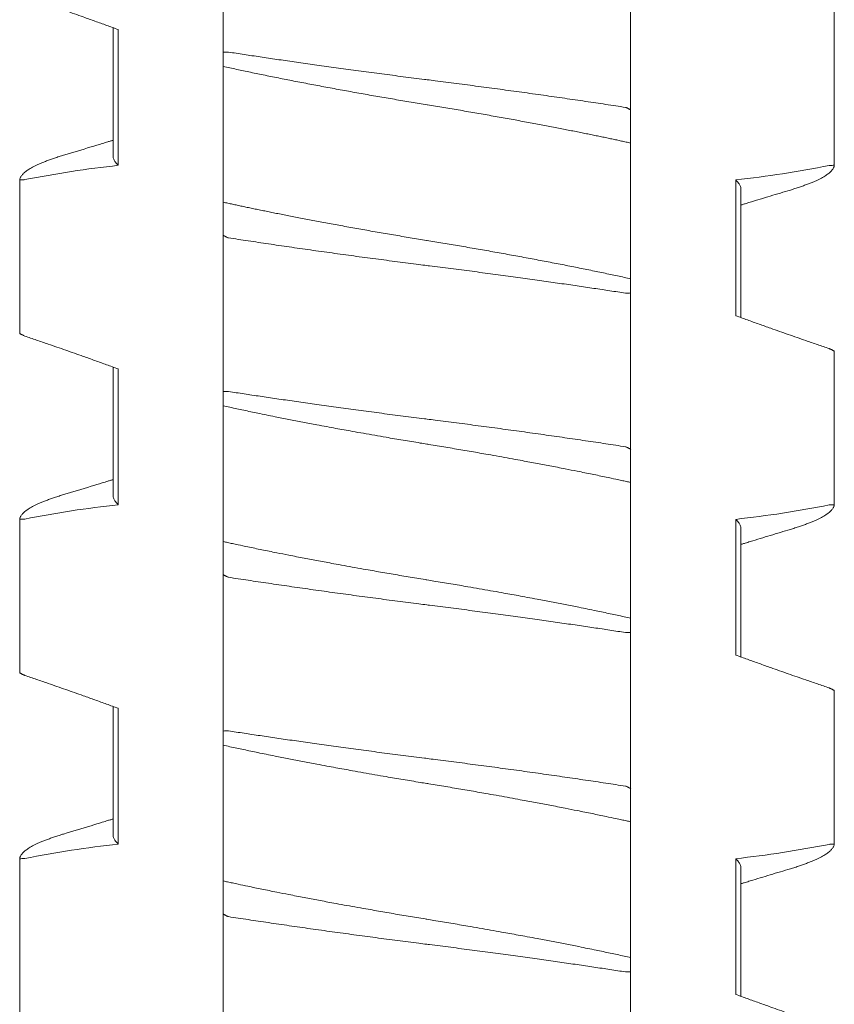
# Model space of a CAD drawing. Header units: millimetres. Extents: x 0 to 594, y 0 to 420.
# Tile 13 of 83: x 116.27 to 121.07, y 149.18 to 154.99. Entities that reach past the tile are written whole.
import ezdxf

# ---------------------------------------------------------------- set-up
doc = ezdxf.new("R2010")
doc.units = ezdxf.units.MM
doc.linetypes.add('K5LT_THIN', pattern=[0])
doc.layers.add('Системный слой', color=7, linetype='Continuous')

# ---------------------------------------------------------------- blocks, each defined once
blk = doc.blocks.new('U1')
at = {"layer": 'Системный слой', "color": 7, "linetype": 'K5LT_THIN', "lineweight": 18}
for p, q in [((117.468, 154.7936), (117.468, 155.715)), ((117.468, 155.715), (117.468, 154.7936)), ((119.868, 154.4535), (119.868, 155.375)), ((121.0678, 154.1272), (121.0678, 155.0326)), ((116.8184, 154.9386), (116.818, 154.1842)), ((116.8487, 154.1275), (116.8487, 154.9275)), ((117.468, 154.7936), (117.468, 154.7099)), ((117.468, 154.7099), (117.468, 153.9099)), ((119.868, 154.2587), (119.868, 154.4535)), ((119.868, 153.4587), (119.868, 154.2587)), ((116.2683, 153.136), (116.2683, 154.0414)), ((120.4874, 154.041), (120.4874, 153.241)), ((120.518, 153.9843), (120.5177, 153.23)), ((117.468, 153.9099), (117.468, 153.715)), ((117.468, 152.7936), (117.468, 153.715)), ((117.468, 153.715), (117.468, 152.7936)), ((119.868, 153.375), (119.868, 153.4587)), ((119.868, 152.4535), (119.868, 153.375)), ((119.868, 152.4535), (119.868, 153.375)), ((121.0678, 152.1272), (121.0678, 153.0326)), ((116.8184, 152.9386), (116.818, 152.1842)), ((116.8487, 152.1275), (116.8487, 152.9275)), ((117.468, 152.7936), (117.468, 152.7099)), ((117.468, 152.7099), (117.468, 151.9099)), ((119.868, 152.2587), (119.868, 152.4535)), ((119.868, 151.4587), (119.868, 152.2587)), ((116.2683, 151.136), (116.2683, 152.0414)), ((120.4874, 152.041), (120.4874, 151.241)), ((120.518, 151.9843), (120.5177, 151.23)), ((117.468, 151.9099), (117.468, 151.715)), ((117.468, 150.7936), (117.468, 151.715)), ((117.468, 151.715), (117.468, 150.7936)), ((119.868, 151.375), (119.868, 151.4587)), ((119.868, 150.4535), (119.868, 151.375)), ((119.868, 150.4535), (119.868, 151.375)), ((121.0678, 150.1272), (121.0678, 151.0326)), ((116.8184, 150.9386), (116.818, 150.1842)), ((116.8487, 150.1275), (116.8487, 150.9275)), ((117.468, 150.7936), (117.468, 150.7099)), ((117.468, 150.7099), (117.468, 149.9099)), ((119.868, 150.2587), (119.868, 150.4535)), ((119.868, 149.4587), (119.868, 150.2587)), ((116.2683, 149.136), (116.2683, 150.0414)), ((120.4874, 150.041), (120.4874, 149.241)), ((120.518, 149.9843), (120.518, 149.23)), ((117.468, 149.9099), (117.468, 149.715)), ((117.468, 148.7936), (117.468, 149.715)), ((119.868, 149.375), (119.868, 149.4587)), ((119.868, 148.4535), (119.868, 149.375)), ((119.868, 148.4535), (119.868, 149.375))]:
    blk.add_line(p, q, dxfattribs=at)
for points, knots in [([(116.8487, 154.9275), (116.826, 154.9358), (116.7804, 154.9523), (116.7118, 154.977), (116.6315, 155.0056), (116.5396, 155.038), (116.4478, 155.07), (116.3674, 155.0977), (116.3213, 155.1135), (116.2983, 155.1213)], [0, 0, 0, 0, 0.124073, 0.24903, 0.374474, 0.562414, 0.749644, 0.874614, 1, 1, 1, 1]), ([(117.4988, 154.7945), (117.4956, 154.795), (117.4929, 154.7949), (117.4826, 154.7945), (117.4726, 154.7941), (117.468, 154.7936)], [0, 0, 0, 0, 0.3333333, 0.6666667, 0.9852484, 0.9852484, 0.9852484, 0.9852484]), ([(119.8373, 154.4688), (119.8183, 154.4717), (119.78, 154.4776), (119.7216, 154.4865), (119.6624, 154.4954), (119.6022, 154.5044), (119.5411, 154.5133), (119.4587, 154.5253), (119.3751, 154.5372), (119.2906, 154.5491), (119.2269, 154.558), (119.163, 154.5668), (119.0989, 154.5755), (119.0347, 154.5841), (118.9705, 154.5926), (118.9063, 154.6011), (118.8423, 154.6094), (118.7787, 154.6176), (118.7206, 154.625), (118.6786, 154.6303), (118.6368, 154.6356), (118.5897, 154.6416), (118.5269, 154.6496), (118.444, 154.6603), (118.3616, 154.6712), (118.28, 154.6821), (118.22, 154.6902), (118.1613, 154.6982), (118.1037, 154.7061), (118.0475, 154.7139), (117.9924, 154.7217), (117.9386, 154.7293), (117.8859, 154.7368), (117.8341, 154.7443), (117.7833, 154.7517), (117.7336, 154.759), (117.6848, 154.7662), (117.637, 154.7734), (117.5901, 154.7805), (117.544, 154.7875), (117.5138, 154.7922), (117.4988, 154.7945)], [0, 0, 0, 0, 0.02634, 0.052775, 0.079301, 0.105956, 0.132697, 0.159533, 0.213258, 0.240091, 0.266892, 0.293663, 0.320386, 0.347081, 0.373754, 0.400413, 0.427032, 0.453584, 0.479964, 0.499738, 0.506229, 0.532478, 0.558829, 0.585011, 0.636668, 0.662151, 0.687116, 0.711701, 0.735673, 0.75939, 0.782546, 0.805391, 0.827824, 0.850167, 0.872198, 0.894026, 0.915535, 0.936929, 0.958083, 0.979105, 1, 1, 1, 1]), ([(117.468, 154.7099), (117.4808, 154.7071), (117.5066, 154.7014), (117.5464, 154.6928), (117.5871, 154.6842), (117.6286, 154.6754), (117.6711, 154.6666), (117.7144, 154.6577), (117.7585, 154.6488), (117.8033, 154.6398), (117.8488, 154.6308), (117.8949, 154.6218), (117.9416, 154.6128), (117.9888, 154.6038), (118.0364, 154.5948), (118.0844, 154.5858), (118.1328, 154.5769), (118.1815, 154.568), (118.2305, 154.5592), (118.2796, 154.5504), (118.3289, 154.5417), (118.3781, 154.5331), (118.4273, 154.5246), (118.4763, 154.5162), (118.5252, 154.5079), (118.5738, 154.4998), (118.6214, 154.4919), (118.6536, 154.4866), (118.6857, 154.4814), (118.7186, 154.476), (118.767, 154.468), (118.8157, 154.4598), (118.8646, 154.4515), (118.9134, 154.4432), (118.9621, 154.4347), (119.0105, 154.4263), (119.0585, 154.4178), (119.1058, 154.4093), (119.1523, 154.4009), (119.198, 154.3926), (119.2429, 154.3843), (119.2867, 154.3762), (119.3297, 154.3681), (119.3716, 154.3601), (119.4126, 154.3523), (119.4522, 154.3446), (119.4907, 154.3371), (119.5278, 154.3297), (119.5638, 154.3226), (119.5984, 154.3156), (119.632, 154.3087), (119.6646, 154.302), (119.6963, 154.2955), (119.7269, 154.2891), (119.7567, 154.2828), (119.7856, 154.2766), (119.8138, 154.2705), (119.8412, 154.2646), (119.8592, 154.2606), (119.868, 154.2587)], [0, 0, 0, 0, 0.019523, 0.039003, 0.058455, 0.077893, 0.097344, 0.116789, 0.136218, 0.15561, 0.174983, 0.194331, 0.213659, 0.232954, 0.252243, 0.271527, 0.290806, 0.310075, 0.329351, 0.348615, 0.367854, 0.387025, 0.406147, 0.425188, 0.44418, 0.463093, 0.48194, 0.49977, 0.500697, 0.519472, 0.538386, 0.557445, 0.576579, 0.595704, 0.614745, 0.6337, 0.652425, 0.670972, 0.689214, 0.70731, 0.725068, 0.742625, 0.759889, 0.777064, 0.79388, 0.810435, 0.826538, 0.842454, 0.857903, 0.873075, 0.887885, 0.902604, 0.917045, 0.931295, 0.94526, 0.959129, 0.972826, 0.986447, 1, 1, 1, 1]), ([(119.868, 154.4535), (119.8688, 154.4539), (119.8676, 154.4545), (119.8656, 154.4555), (119.8631, 154.4568), (119.8604, 154.4582), (119.858, 154.4594), (119.8557, 154.4606), (119.8531, 154.4619), (119.8499, 154.4635), (119.8458, 154.4655), (119.8422, 154.4673), (119.8404, 154.4682), (119.8401, 154.4684), (119.8373, 154.4688)], [0.0207323, 0.0207323, 0.0207323, 0.0207323, 0.0428739, 0.0907082, 0.146734, 0.1992069, 0.2507105, 0.2970714, 0.3612261, 0.4410507, 0.5612891, 0.7459794, 0.9001501, 1, 1, 1, 1]), ([(116.818, 154.2753), (116.8163, 154.2747), (116.8146, 154.2742), (116.8101, 154.2728), (116.8073, 154.272), (116.799, 154.2694), (116.7934, 154.2677), (116.7768, 154.2626), (116.7658, 154.2592), (116.7328, 154.2491), (116.7109, 154.2424), (116.635, 154.2193), (116.5811, 154.203), (116.527, 154.1867)], [11.66837, 11.66837, 11.66837, 11.66837, 11.868438, 11.868438, 12.194178, 12.194178, 12.84566, 12.84566, 14.138116, 14.138116, 16.702013, 16.702013, 23, 23, 23, 23]), ([(116.527, 154.1867), (116.5227, 154.1855), (116.5089, 154.1813), (116.4865, 154.1742), (116.4608, 154.1655), (116.4369, 154.157), (116.4148, 154.1486), (116.3944, 154.1402), (116.376, 154.1321), (116.3592, 154.1242), (116.3442, 154.1164), (116.3307, 154.1088), (116.3188, 154.1014), (116.3083, 154.0942), (116.2992, 154.0871), (116.2913, 154.0802), (116.2846, 154.0734), (116.2792, 154.0668), (116.2748, 154.0602), (116.2716, 154.0538), (116.2693, 154.0476), (116.2685, 154.0434), (116.2683, 154.0414)], [0.55579, 0.55579, 0.55579, 0.55579, 0.5672669, 0.59318, 0.618826, 0.6440771, 0.6692085, 0.6938627, 0.7181537, 0.7418202, 0.7652277, 0.7880288, 0.8104721, 0.8324305, 0.8542614, 0.8757324, 0.8969768, 0.9178788, 0.9386677, 0.9592261, 0.9796666, 1, 1, 1, 1]), ([(116.8487, 154.1275), (116.8455, 154.1305), (116.8397, 154.1365), (116.8324, 154.1454), (116.8267, 154.1542), (116.8224, 154.1627), (116.8195, 154.1711), (116.8183, 154.1783), (116.818, 154.1826), (116.818, 154.1843)], [0, 0, 0, 0, 0.0203909, 0.0406136, 0.0606482, 0.0803478, 0.0997844, 0.1189127, 0.1306791, 0.1306791, 0.1306791, 0.1306791]), ([(120.8091, 153.9818), (120.8134, 153.9831), (120.8272, 153.9873), (120.8495, 153.9944), (120.8752, 154.003), (120.8992, 154.0116), (120.9213, 154.02), (120.9416, 154.0283), (120.9601, 154.0364), (120.9768, 154.0444), (120.9919, 154.0522), (121.0053, 154.0597), (121.0172, 154.0671), (121.0277, 154.0744), (121.0369, 154.0814), (121.0448, 154.0884), (121.0514, 154.0951), (121.0569, 154.1018), (121.0612, 154.1083), (121.0645, 154.1147), (121.0667, 154.121), (121.0675, 154.1251), (121.0678, 154.1272)], [0.5557903, 0.5557903, 0.5557903, 0.5557903, 0.5672667, 0.5931799, 0.6188258, 0.6440769, 0.6692084, 0.6938626, 0.7181535, 0.74182, 0.7652276, 0.7880287, 0.8104719, 0.8324304, 0.8542613, 0.8757323, 0.8969767, 0.9178787, 0.9386677, 0.9592261, 0.9796666, 1, 1, 1, 1]), ([(121.0678, 154.1272), (121.0673, 154.1276), (121.0652, 154.1275), (121.0568, 154.1271), (121.047, 154.1265), (121.0409, 154.1262), (121.0378, 154.1258)], [0.0264114, 0.0264114, 0.0264114, 0.0264114, 0.3180888, 0.6361776, 0.8583999, 0.9852368, 0.9852368, 0.9852368, 0.9852368]), ([(116.2683, 154.0414), (116.2683, 154.0409), (116.2685, 154.0409), (116.2694, 154.041), (116.2708, 154.0411), (116.273, 154.0412), (116.2761, 154.0413), (116.2805, 154.0416), (116.2859, 154.0419), (116.2917, 154.0422), (116.2956, 154.0424), (116.2983, 154.0428)], [0.0094212, 0.0094212, 0.0094212, 0.0094212, 0.1025414, 0.1939058, 0.2801737, 0.3781021, 0.5005731, 0.6218702, 0.7624244, 0.8819224, 0.9827011, 0.9827011, 0.9827011, 0.9827011]), ([(120.4874, 154.041), (120.4906, 154.038), (120.4964, 154.032), (120.5037, 154.0231), (120.5094, 154.0144), (120.5137, 154.0058), (120.5165, 153.9975), (120.5178, 153.9903), (120.518, 153.9859), (120.518, 153.9843)], [0, 0, 0, 0, 0.0203909, 0.0406136, 0.0606482, 0.0803478, 0.0997844, 0.1189127, 0.1306791, 0.1306791, 0.1306791, 0.1306791]), ([(120.8091, 153.9818), (120.7696, 153.9699), (120.7302, 153.9581), (120.6513, 153.9342), (120.612, 153.9222), (120.5626, 153.907), (120.5525, 153.9039), (120.5364, 153.899), (120.5303, 153.8971), (120.5222, 153.8946), (120.5201, 153.8939), (120.518, 153.8933)], [0, 0, 0, 0, 4.6, 4.6, 9.2, 9.2, 10.376388, 10.376388, 11.089574, 11.089574, 11.33163, 11.33163, 11.33163, 11.33163]), ([(119.868, 153.4587), (119.8553, 153.4615), (119.8294, 153.4672), (119.7897, 153.4757), (119.749, 153.4844), (119.7074, 153.4932), (119.665, 153.502), (119.6216, 153.5109), (119.5775, 153.5198), (119.5327, 153.5288), (119.4872, 153.5377), (119.4411, 153.5468), (119.3945, 153.5558), (119.3473, 153.5648), (119.2997, 153.5738), (119.2516, 153.5827), (119.2032, 153.5917), (119.1545, 153.6005), (119.1056, 153.6094), (119.0564, 153.6182), (119.0072, 153.6269), (118.958, 153.6355), (118.9088, 153.644), (118.8598, 153.6523), (118.8109, 153.6606), (118.7622, 153.6688), (118.7146, 153.6767), (118.6825, 153.6819), (118.6504, 153.6872), (118.6174, 153.6926), (118.569, 153.7006), (118.5204, 153.7088), (118.4715, 153.717), (118.4227, 153.7254), (118.374, 153.7338), (118.3255, 153.7423), (118.2776, 153.7508), (118.2303, 153.7592), (118.1837, 153.7676), (118.138, 153.776), (118.0932, 153.7842), (118.0494, 153.7924), (118.0064, 153.8005), (117.9645, 153.8084), (117.9235, 153.8163), (117.8839, 153.824), (117.8454, 153.8315), (117.8083, 153.8388), (117.7723, 153.846), (117.7377, 153.853), (117.7041, 153.8598), (117.6715, 153.8665), (117.6398, 153.8731), (117.6091, 153.8795), (117.5794, 153.8858), (117.5505, 153.892), (117.5223, 153.898), (117.4948, 153.904), (117.4769, 153.9079), (117.468, 153.9099)], [0, 0, 0, 0, 0.019523, 0.039003, 0.058455, 0.077893, 0.097344, 0.116789, 0.136218, 0.15561, 0.174983, 0.194331, 0.213659, 0.232954, 0.252243, 0.271527, 0.290806, 0.310075, 0.329351, 0.348615, 0.367854, 0.387025, 0.406147, 0.425188, 0.44418, 0.463093, 0.48194, 0.49977, 0.500697, 0.519472, 0.538386, 0.557445, 0.576579, 0.595704, 0.614745, 0.6337, 0.652425, 0.670972, 0.689214, 0.70731, 0.725068, 0.742625, 0.759889, 0.777064, 0.79388, 0.810435, 0.826538, 0.842454, 0.857903, 0.873075, 0.887885, 0.902604, 0.917045, 0.931295, 0.94526, 0.959129, 0.972826, 0.986447, 1, 1, 1, 1]), ([(117.468, 153.715), (117.4673, 153.7146), (117.4684, 153.7141), (117.4705, 153.713), (117.473, 153.7117), (117.4757, 153.7103), (117.4781, 153.7091), (117.4804, 153.708), (117.4829, 153.7067), (117.4862, 153.7051), (117.4903, 153.703), (117.4939, 153.7013), (117.4957, 153.7004), (117.496, 153.7002), (117.4988, 153.6998)], [0.0207324, 0.0207324, 0.0207324, 0.0207324, 0.0428739, 0.0907083, 0.1467342, 0.1992071, 0.2507108, 0.2970717, 0.3612263, 0.4410509, 0.5612894, 0.7459796, 0.9001503, 1, 1, 1, 1]), ([(117.4988, 153.6998), (117.5178, 153.6968), (117.5561, 153.6909), (117.6144, 153.6821), (117.6737, 153.6732), (117.7339, 153.6642), (117.7949, 153.6552), (117.8773, 153.6433), (117.961, 153.6313), (118.0455, 153.6195), (118.1092, 153.6106), (118.1731, 153.6018), (118.2372, 153.5931), (118.3014, 153.5845), (118.3656, 153.5759), (118.4298, 153.5675), (118.4938, 153.5591), (118.5574, 153.5509), (118.6155, 153.5435), (118.6574, 153.5382), (118.6993, 153.533), (118.7464, 153.527), (118.8091, 153.519), (118.8921, 153.5082), (118.9745, 153.4974), (119.0561, 153.4865), (119.116, 153.4784), (119.1747, 153.4704), (119.2323, 153.4625), (119.2886, 153.4546), (119.3437, 153.4469), (119.3974, 153.4393), (119.4502, 153.4317), (119.5019, 153.4243), (119.5527, 153.4169), (119.6025, 153.4096), (119.6513, 153.4023), (119.6991, 153.3952), (119.746, 153.3881), (119.792, 153.381), (119.8223, 153.3764), (119.8373, 153.3741)], [0, 0, 0, 0, 0.02634, 0.052775, 0.079301, 0.105956, 0.132697, 0.159533, 0.213258, 0.240091, 0.266892, 0.293663, 0.320386, 0.347081, 0.373754, 0.400414, 0.427032, 0.453584, 0.479965, 0.499738, 0.506229, 0.532478, 0.558829, 0.585011, 0.636668, 0.662151, 0.687116, 0.711701, 0.735673, 0.75939, 0.782546, 0.805391, 0.827824, 0.850167, 0.872198, 0.894026, 0.915535, 0.936929, 0.958083, 0.979105, 1, 1, 1, 1]), ([(119.8373, 153.3741), (119.8405, 153.3736), (119.8431, 153.3737), (119.8535, 153.3741), (119.8635, 153.3745), (119.868, 153.375)], [0, 0, 0, 0, 0.3333333, 0.6666667, 0.9852484, 0.9852484, 0.9852484, 0.9852484]), ([(120.4874, 153.241), (120.5101, 153.2328), (120.5557, 153.2162), (120.6242, 153.1916), (120.7046, 153.1629), (120.7964, 153.1306), (120.8883, 153.0986), (120.9687, 153.0709), (121.0147, 153.0551), (121.0378, 153.0472)], [0, 0, 0, 0, 0.124073, 0.24903, 0.374474, 0.562414, 0.749644, 0.874614, 1, 1, 1, 1]), ([(116.2983, 153.1213), (116.2951, 153.1226), (116.2907, 153.1247), (116.2852, 153.1274), (116.2806, 153.1296), (116.277, 153.1313), (116.2738, 153.1329), (116.2712, 153.1342), (116.2693, 153.1351), (116.2684, 153.1356), (116.2682, 153.1356), (116.2683, 153.1361)], [0.0186604, 0.0186604, 0.0186604, 0.0186604, 0.145311, 0.2715634, 0.3736601, 0.4733246, 0.5774329, 0.6960505, 0.8116777, 0.9146503, 1, 1, 1, 1]), ([(116.8487, 152.9275), (116.826, 152.9358), (116.7804, 152.9523), (116.7118, 152.977), (116.6315, 153.0056), (116.5396, 153.038), (116.4478, 153.07), (116.3674, 153.0977), (116.3213, 153.1135), (116.2983, 153.1213)], [0, 0, 0, 0, 0.124073, 0.24903, 0.374474, 0.562414, 0.749644, 0.874614, 1, 1, 1, 1]), ([(121.0378, 153.0472), (121.0392, 153.0469), (121.0404, 153.0463), (121.0425, 153.0453), (121.0451, 153.044), (121.0478, 153.0427), (121.0503, 153.0415), (121.0526, 153.0404), (121.0551, 153.0392), (121.0583, 153.0376), (121.0623, 153.0356), (121.0657, 153.0339), (121.0675, 153.033), (121.0678, 153.0329), (121.0678, 153.0324)], [0.0207443, 0.0207443, 0.0207443, 0.0207443, 0.0428983, 0.0907386, 0.1467585, 0.1992142, 0.2507961, 0.2972683, 0.3609838, 0.4401062, 0.5595775, 0.7441881, 0.8989768, 1, 1, 1, 1]), ([(117.4988, 152.7945), (117.4956, 152.795), (117.4929, 152.7949), (117.4826, 152.7945), (117.4726, 152.7941), (117.468, 152.7936)], [0, 0, 0, 0, 0.3333333, 0.6666667, 0.9852483, 0.9852483, 0.9852483, 0.9852483]), ([(119.8373, 152.4688), (119.8183, 152.4717), (119.78, 152.4776), (119.7216, 152.4865), (119.6624, 152.4954), (119.6022, 152.5044), (119.5411, 152.5133), (119.4587, 152.5253), (119.3751, 152.5372), (119.2906, 152.5491), (119.2269, 152.558), (119.163, 152.5668), (119.0989, 152.5755), (119.0347, 152.5841), (118.9705, 152.5926), (118.9063, 152.6011), (118.8423, 152.6094), (118.7787, 152.6176), (118.7206, 152.625), (118.6786, 152.6303), (118.6368, 152.6356), (118.5897, 152.6416), (118.5269, 152.6496), (118.444, 152.6603), (118.3616, 152.6712), (118.28, 152.6821), (118.22, 152.6902), (118.1613, 152.6982), (118.1037, 152.7061), (118.0475, 152.7139), (117.9924, 152.7217), (117.9386, 152.7293), (117.8859, 152.7368), (117.8341, 152.7443), (117.7833, 152.7517), (117.7336, 152.759), (117.6848, 152.7662), (117.637, 152.7734), (117.5901, 152.7805), (117.544, 152.7875), (117.5138, 152.7922), (117.4988, 152.7945)], [0, 0, 0, 0, 0.02634, 0.052775, 0.079301, 0.105956, 0.132697, 0.159533, 0.213259, 0.240091, 0.266892, 0.293663, 0.320386, 0.347081, 0.373754, 0.400414, 0.427032, 0.453584, 0.479965, 0.499738, 0.506229, 0.532478, 0.558829, 0.585011, 0.636668, 0.662151, 0.687116, 0.711701, 0.735673, 0.75939, 0.782546, 0.805391, 0.827824, 0.850167, 0.872198, 0.894027, 0.915535, 0.936929, 0.958083, 0.979105, 1, 1, 1, 1]), ([(117.468, 152.7099), (117.4809, 152.7071), (117.507, 152.7013), (117.547, 152.6927), (117.5879, 152.684), (117.6296, 152.6752), (117.6736, 152.6661), (117.7216, 152.6562), (117.7819, 152.6441), (117.8535, 152.6299), (117.9353, 152.614), (118.0101, 152.5997), (118.0755, 152.5875), (118.129, 152.5776), (118.1793, 152.5684), (118.2337, 152.5586), (118.2939, 152.5479), (118.3601, 152.5362), (118.4212, 152.5256), (118.4769, 152.5161), (118.5271, 152.5076), (118.5774, 152.4992), (118.6244, 152.4914), (118.658, 152.4859), (118.6916, 152.4804), (118.7287, 152.4743), (118.779, 152.466), (118.8292, 152.4575), (118.8792, 152.449), (118.929, 152.4405), (118.9786, 152.4319), (119.0331, 152.4223), (119.0923, 152.4118), (119.1556, 152.4003), (119.2124, 152.39), (119.2627, 152.3807), (119.3067, 152.3724), (119.3496, 152.3643), (119.3926, 152.3561), (119.4371, 152.3475), (119.4913, 152.337), (119.5602, 152.3233), (119.6408, 152.307), (119.7164, 152.2913), (119.7733, 152.2792), (119.8128, 152.2707), (119.8418, 152.2644), (119.8597, 152.2605), (119.868, 152.2587)], [0, 0, 0, 0, 0.019411, 0.038863, 0.058341, 0.077822, 0.097283, 0.118879, 0.142628, 0.177154, 0.211649, 0.246143, 0.269832, 0.291356, 0.31072, 0.330082, 0.35587, 0.381654, 0.407442, 0.426765, 0.446068, 0.465342, 0.484619, 0.499997, 0.503892, 0.523184, 0.542465, 0.561714, 0.580941, 0.600162, 0.619369, 0.638567, 0.663868, 0.688907, 0.713692, 0.731833, 0.74972, 0.767241, 0.784651, 0.803214, 0.823048, 0.853533, 0.892434, 0.93014, 0.957299, 0.973195, 0.987429, 1, 1, 1, 1]), ([(119.868, 152.4535), (119.8688, 152.4539), (119.8676, 152.4545), (119.8656, 152.4555), (119.8631, 152.4568), (119.8604, 152.4582), (119.858, 152.4594), (119.8557, 152.4606), (119.8531, 152.4619), (119.8499, 152.4635), (119.8458, 152.4655), (119.8422, 152.4673), (119.8404, 152.4682), (119.8401, 152.4684), (119.8373, 152.4688)], [0.0207323, 0.0207323, 0.0207323, 0.0207323, 0.0428737, 0.0907079, 0.1467335, 0.1992062, 0.2507097, 0.2970704, 0.3612246, 0.4410487, 0.5612866, 0.7459765, 0.900148, 1, 1, 1, 1]), ([(116.818, 152.2753), (116.8163, 152.2747), (116.8146, 152.2742), (116.8101, 152.2728), (116.8073, 152.272), (116.799, 152.2694), (116.7934, 152.2677), (116.7768, 152.2626), (116.7658, 152.2592), (116.7328, 152.2491), (116.7109, 152.2424), (116.635, 152.2193), (116.5811, 152.203), (116.527, 152.1867)], [11.668371, 11.668371, 11.668371, 11.668371, 11.868438, 11.868438, 12.194178, 12.194178, 12.84566, 12.84566, 14.138116, 14.138116, 16.702013, 16.702013, 23, 23, 23, 23]), ([(116.527, 152.1867), (116.5227, 152.1855), (116.5089, 152.1813), (116.4865, 152.1742), (116.4608, 152.1655), (116.4369, 152.157), (116.4148, 152.1486), (116.3944, 152.1402), (116.376, 152.1321), (116.3592, 152.1242), (116.3442, 152.1164), (116.3307, 152.1088), (116.3188, 152.1014), (116.3083, 152.0942), (116.2992, 152.0871), (116.2913, 152.0802), (116.2846, 152.0734), (116.2792, 152.0668), (116.2748, 152.0602), (116.2716, 152.0538), (116.2693, 152.0476), (116.2685, 152.0434), (116.2683, 152.0414)], [0.5557899, 0.5557899, 0.5557899, 0.5557899, 0.5672668, 0.59318, 0.6188259, 0.644077, 0.6692085, 0.6938627, 0.7181536, 0.7418201, 0.7652277, 0.7880288, 0.810472, 0.8324305, 0.8542614, 0.8757324, 0.8969768, 0.9178788, 0.9386677, 0.9592261, 0.9796666, 1, 1, 1, 1]), ([(116.8487, 152.1275), (116.8455, 152.1305), (116.8397, 152.1365), (116.8324, 152.1454), (116.8267, 152.1542), (116.8224, 152.1627), (116.8195, 152.1711), (116.8183, 152.1783), (116.818, 152.1826), (116.818, 152.1843)], [0, 0, 0, 0, 0.0203909, 0.0406136, 0.0606482, 0.0803478, 0.0997845, 0.1189127, 0.1306792, 0.1306792, 0.1306792, 0.1306792]), ([(120.8091, 151.9818), (120.8134, 151.9831), (120.8272, 151.9873), (120.8495, 151.9944), (120.8752, 152.003), (120.8992, 152.0116), (120.9213, 152.02), (120.9416, 152.0283), (120.9601, 152.0364), (120.9768, 152.0444), (120.9919, 152.0522), (121.0053, 152.0597), (121.0172, 152.0671), (121.0277, 152.0744), (121.0369, 152.0814), (121.0448, 152.0884), (121.0514, 152.0951), (121.0569, 152.1018), (121.0612, 152.1083), (121.0645, 152.1147), (121.0667, 152.121), (121.0675, 152.1251), (121.0678, 152.1272)], [0.5557903, 0.5557903, 0.5557903, 0.5557903, 0.5672667, 0.5931798, 0.6188258, 0.6440769, 0.6692083, 0.6938625, 0.7181535, 0.74182, 0.7652275, 0.7880286, 0.8104719, 0.8324304, 0.8542613, 0.8757323, 0.8969767, 0.9178787, 0.9386677, 0.9592261, 0.9796666, 1, 1, 1, 1]), ([(121.0678, 152.1272), (121.0673, 152.1276), (121.0652, 152.1275), (121.0568, 152.1271), (121.047, 152.1265), (121.0409, 152.1262), (121.0378, 152.1258)], [0.0264055, 0.0264055, 0.0264055, 0.0264055, 0.3180818, 0.6361637, 0.8583859, 0.985237, 0.985237, 0.985237, 0.985237]), ([(116.2683, 152.0414), (116.2688, 152.0409), (116.2709, 152.041), (116.2792, 152.0415), (116.2891, 152.042), (116.2952, 152.0424), (116.2983, 152.0428)], [0.0263118, 0.0263118, 0.0263118, 0.0263118, 0.3181101, 0.6362202, 0.8584424, 0.9852411, 0.9852411, 0.9852411, 0.9852411]), ([(120.4874, 152.041), (120.4906, 152.038), (120.4964, 152.032), (120.5037, 152.0231), (120.5094, 152.0144), (120.5137, 152.0058), (120.5165, 151.9975), (120.5178, 151.9903), (120.518, 151.9859), (120.518, 151.9843)], [0, 0, 0, 0, 0.0203909, 0.0406136, 0.0606482, 0.0803478, 0.0997845, 0.1189127, 0.1306792, 0.1306792, 0.1306792, 0.1306792]), ([(120.8091, 151.9818), (120.7696, 151.9699), (120.7302, 151.9581), (120.6513, 151.9342), (120.612, 151.9222), (120.5626, 151.907), (120.5525, 151.9039), (120.5364, 151.899), (120.5303, 151.8971), (120.5222, 151.8946), (120.5201, 151.8939), (120.518, 151.8933)], [0, 0, 0, 0, 4.6, 4.6, 9.2, 9.2, 10.376388, 10.376388, 11.089574, 11.089574, 11.331629, 11.331629, 11.331629, 11.331629]), ([(119.868, 151.4587), (119.8552, 151.4615), (119.8291, 151.4672), (119.7891, 151.4759), (119.7482, 151.4846), (119.7065, 151.4934), (119.6625, 151.5025), (119.6145, 151.5123), (119.5542, 151.5245), (119.4826, 151.5387), (119.4008, 151.5546), (119.326, 151.5688), (119.2606, 151.5811), (119.2071, 151.5909), (119.1567, 151.6001), (119.1024, 151.61), (119.0421, 151.6207), (118.9759, 151.6323), (118.9149, 151.6429), (118.8592, 151.6524), (118.8089, 151.6609), (118.7586, 151.6694), (118.7117, 151.6771), (118.678, 151.6826), (118.6444, 151.6881), (118.6074, 151.6942), (118.5571, 151.7026), (118.5069, 151.711), (118.4569, 151.7195), (118.4071, 151.7281), (118.3575, 151.7367), (118.3029, 151.7463), (118.2438, 151.7568), (118.1804, 151.7682), (118.1236, 151.7786), (118.0733, 151.7879), (118.0294, 151.7961), (117.9865, 151.8042), (117.9434, 151.8125), (117.899, 151.821), (117.8448, 151.8316), (117.7758, 151.8453), (117.6952, 151.8616), (117.6197, 151.8772), (117.5627, 151.8893), (117.5232, 151.8978), (117.4943, 151.9041), (117.4764, 151.9081), (117.468, 151.9099)], [0, 0, 0, 0, 0.019411, 0.038863, 0.058341, 0.077822, 0.097283, 0.118879, 0.142628, 0.177154, 0.211649, 0.246143, 0.269832, 0.291356, 0.31072, 0.330082, 0.35587, 0.381654, 0.407442, 0.426765, 0.446068, 0.465342, 0.484619, 0.499997, 0.503892, 0.523184, 0.542465, 0.561714, 0.580941, 0.600162, 0.619369, 0.638567, 0.663868, 0.688907, 0.713692, 0.731833, 0.74972, 0.767241, 0.784651, 0.803214, 0.823048, 0.853533, 0.892434, 0.93014, 0.957299, 0.973195, 0.987429, 1, 1, 1, 1]), ([(117.468, 151.715), (117.4673, 151.7146), (117.4684, 151.7141), (117.4705, 151.713), (117.473, 151.7117), (117.4757, 151.7103), (117.4781, 151.7091), (117.4804, 151.708), (117.4829, 151.7067), (117.4862, 151.7051), (117.4903, 151.703), (117.4939, 151.7013), (117.4957, 151.7004), (117.496, 151.7002), (117.4988, 151.6998)], [0.0207323, 0.0207323, 0.0207323, 0.0207323, 0.0428738, 0.090708, 0.1467337, 0.1992065, 0.25071, 0.2970708, 0.361225, 0.441049, 0.5612866, 0.7459761, 0.9001476, 1, 1, 1, 1]), ([(117.4988, 151.6998), (117.5178, 151.6968), (117.5561, 151.6909), (117.6144, 151.6821), (117.6737, 151.6732), (117.7339, 151.6642), (117.7949, 151.6552), (117.8773, 151.6433), (117.961, 151.6313), (118.0455, 151.6195), (118.1092, 151.6106), (118.1731, 151.6018), (118.2372, 151.5931), (118.3014, 151.5845), (118.3656, 151.5759), (118.4298, 151.5675), (118.4938, 151.5591), (118.5574, 151.5509), (118.6155, 151.5435), (118.6574, 151.5382), (118.6993, 151.533), (118.7464, 151.527), (118.8091, 151.519), (118.8921, 151.5082), (118.9745, 151.4974), (119.0561, 151.4865), (119.116, 151.4784), (119.1747, 151.4704), (119.2323, 151.4625), (119.2886, 151.4546), (119.3437, 151.4469), (119.3974, 151.4393), (119.4502, 151.4317), (119.5019, 151.4243), (119.5527, 151.4169), (119.6025, 151.4096), (119.6513, 151.4023), (119.6991, 151.3952), (119.746, 151.3881), (119.792, 151.381), (119.8223, 151.3764), (119.8373, 151.3741)], [0, 0, 0, 0, 0.02634, 0.052775, 0.079301, 0.105956, 0.132697, 0.159533, 0.213259, 0.240091, 0.266892, 0.293663, 0.320386, 0.347081, 0.373754, 0.400414, 0.427032, 0.453584, 0.479965, 0.499738, 0.506229, 0.532478, 0.558829, 0.585011, 0.636668, 0.662151, 0.687116, 0.711701, 0.735673, 0.75939, 0.782546, 0.805391, 0.827824, 0.850167, 0.872198, 0.894026, 0.915535, 0.936929, 0.958083, 0.979105, 1, 1, 1, 1]), ([(119.8373, 151.3741), (119.8405, 151.3736), (119.8431, 151.3737), (119.8535, 151.3741), (119.8635, 151.3745), (119.868, 151.375)], [0, 0, 0, 0, 0.3333333, 0.6666667, 0.9852482, 0.9852482, 0.9852482, 0.9852482]), ([(120.4874, 151.241), (120.5101, 151.2328), (120.5557, 151.2162), (120.6242, 151.1916), (120.7046, 151.1629), (120.7964, 151.1306), (120.8883, 151.0986), (120.9687, 151.0709), (121.0147, 151.0551), (121.0378, 151.0472)], [0, 0, 0, 0, 0.124073, 0.24903, 0.374474, 0.562414, 0.749644, 0.874614, 1, 1, 1, 1]), ([(116.2983, 151.1213), (116.2969, 151.1217), (116.2957, 151.1223), (116.2936, 151.1233), (116.291, 151.1245), (116.2882, 151.1259), (116.2858, 151.1271), (116.2835, 151.1282), (116.281, 151.1294), (116.2778, 151.131), (116.2738, 151.133), (116.2703, 151.1347), (116.2686, 151.1356), (116.2682, 151.1357), (116.2683, 151.1361)], [0.0207453, 0.0207453, 0.0207453, 0.0207453, 0.0429009, 0.0907443, 0.1467681, 0.1992272, 0.2508118, 0.2972861, 0.3610027, 0.4401266, 0.5596012, 0.7442147, 0.8989961, 1, 1, 1, 1]), ([(116.8487, 150.9275), (116.826, 150.9358), (116.7804, 150.9523), (116.7118, 150.977), (116.6315, 151.0056), (116.5396, 151.038), (116.4478, 151.07), (116.3674, 151.0977), (116.3213, 151.1135), (116.2983, 151.1213)], [0, 0, 0, 0, 0.124073, 0.24903, 0.374474, 0.562414, 0.749644, 0.874614, 1, 1, 1, 1]), ([(121.0378, 151.0472), (121.0392, 151.0469), (121.0404, 151.0463), (121.0425, 151.0453), (121.0451, 151.044), (121.0478, 151.0427), (121.0503, 151.0415), (121.0526, 151.0404), (121.0551, 151.0392), (121.0583, 151.0376), (121.0623, 151.0356), (121.0657, 151.0339), (121.0675, 151.033), (121.0678, 151.0329), (121.0678, 151.0324)], [0.0207444, 0.0207444, 0.0207444, 0.0207444, 0.0428984, 0.0907388, 0.1467588, 0.1992146, 0.2507966, 0.2972689, 0.3609849, 0.4401079, 0.5595801, 0.7441917, 0.8989796, 1, 1, 1, 1]), ([(117.4988, 150.7945), (117.4956, 150.795), (117.4929, 150.7949), (117.4826, 150.7945), (117.4726, 150.7941), (117.468, 150.7936)], [0, 0, 0, 0, 0.3333333, 0.6666667, 0.9852484, 0.9852484, 0.9852484, 0.9852484]), ([(119.8373, 150.4688), (119.8183, 150.4717), (119.78, 150.4776), (119.7216, 150.4865), (119.6624, 150.4954), (119.6022, 150.5044), (119.5411, 150.5133), (119.4587, 150.5253), (119.3751, 150.5372), (119.2906, 150.5491), (119.2269, 150.558), (119.163, 150.5668), (119.0989, 150.5755), (119.0347, 150.5841), (118.9705, 150.5926), (118.9063, 150.6011), (118.8423, 150.6094), (118.7787, 150.6176), (118.7206, 150.625), (118.6786, 150.6303), (118.6368, 150.6356), (118.5897, 150.6416), (118.5269, 150.6496), (118.444, 150.6603), (118.3616, 150.6712), (118.28, 150.6821), (118.22, 150.6902), (118.1613, 150.6982), (118.1037, 150.7061), (118.0475, 150.7139), (117.9924, 150.7217), (117.9386, 150.7293), (117.8859, 150.7368), (117.8341, 150.7443), (117.7833, 150.7517), (117.7336, 150.759), (117.6848, 150.7662), (117.637, 150.7734), (117.5901, 150.7805), (117.544, 150.7875), (117.5138, 150.7922), (117.4988, 150.7945)], [0, 0, 0, 0, 0.02634, 0.052775, 0.079301, 0.105956, 0.132697, 0.159533, 0.213258, 0.240091, 0.266892, 0.293663, 0.320386, 0.347081, 0.373754, 0.400413, 0.427032, 0.453584, 0.479964, 0.499738, 0.506229, 0.532478, 0.558829, 0.585011, 0.636668, 0.662151, 0.687116, 0.711701, 0.735673, 0.75939, 0.782546, 0.805391, 0.827824, 0.850167, 0.872198, 0.894026, 0.915535, 0.936929, 0.958083, 0.979105, 1, 1, 1, 1]), ([(117.468, 150.7099), (117.4809, 150.7071), (117.507, 150.7013), (117.547, 150.6927), (117.5879, 150.684), (117.6296, 150.6752), (117.6736, 150.6661), (117.7216, 150.6562), (117.7819, 150.6441), (117.8535, 150.6299), (117.9353, 150.614), (118.0101, 150.5997), (118.0755, 150.5875), (118.129, 150.5776), (118.1793, 150.5684), (118.2337, 150.5586), (118.2939, 150.5479), (118.3601, 150.5362), (118.4212, 150.5256), (118.4769, 150.5161), (118.5271, 150.5076), (118.5774, 150.4992), (118.6244, 150.4914), (118.658, 150.4859), (118.6916, 150.4804), (118.7287, 150.4743), (118.779, 150.466), (118.8292, 150.4575), (118.8792, 150.449), (118.929, 150.4405), (118.9786, 150.4319), (119.0331, 150.4223), (119.0923, 150.4118), (119.1556, 150.4003), (119.2124, 150.39), (119.2627, 150.3807), (119.3067, 150.3724), (119.3496, 150.3643), (119.3926, 150.3561), (119.4371, 150.3475), (119.4913, 150.337), (119.5602, 150.3233), (119.6408, 150.307), (119.7164, 150.2913), (119.7733, 150.2792), (119.8128, 150.2707), (119.8418, 150.2644), (119.8597, 150.2605), (119.868, 150.2587)], [0, 0, 0, 0, 0.019411, 0.038863, 0.058341, 0.077822, 0.097283, 0.118879, 0.142628, 0.177154, 0.211649, 0.246143, 0.269832, 0.291356, 0.31072, 0.330082, 0.35587, 0.381654, 0.407442, 0.426765, 0.446068, 0.465342, 0.484619, 0.499997, 0.503892, 0.523184, 0.542465, 0.561714, 0.580941, 0.600162, 0.619369, 0.638567, 0.663868, 0.688907, 0.713692, 0.731833, 0.74972, 0.767241, 0.784651, 0.803214, 0.823048, 0.853533, 0.892434, 0.93014, 0.957299, 0.973195, 0.987429, 1, 1, 1, 1]), ([(119.868, 150.4535), (119.8688, 150.4539), (119.8676, 150.4545), (119.8656, 150.4555), (119.8631, 150.4568), (119.8604, 150.4582), (119.858, 150.4594), (119.8557, 150.4606), (119.8531, 150.4619), (119.8499, 150.4635), (119.8458, 150.4655), (119.8422, 150.4673), (119.8404, 150.4682), (119.8401, 150.4684), (119.8373, 150.4688)], [0.0207323, 0.0207323, 0.0207323, 0.0207323, 0.0428738, 0.0907082, 0.146734, 0.1992068, 0.2507105, 0.2970713, 0.3612259, 0.4410505, 0.5612889, 0.7459791, 0.9001499, 1, 1, 1, 1]), ([(116.818, 150.2753), (116.8163, 150.2747), (116.8146, 150.2742), (116.8101, 150.2728), (116.8073, 150.272), (116.799, 150.2694), (116.7934, 150.2677), (116.7768, 150.2626), (116.7658, 150.2592), (116.7328, 150.2491), (116.7109, 150.2424), (116.635, 150.2193), (116.5811, 150.203), (116.527, 150.1867)], [11.66837, 11.66837, 11.66837, 11.66837, 11.868438, 11.868438, 12.194178, 12.194178, 12.84566, 12.84566, 14.138116, 14.138116, 16.702013, 16.702013, 23, 23, 23, 23]), ([(116.527, 150.1867), (116.5227, 150.1855), (116.5089, 150.1813), (116.4865, 150.1742), (116.4608, 150.1655), (116.4369, 150.157), (116.4148, 150.1486), (116.3944, 150.1402), (116.376, 150.1321), (116.3592, 150.1242), (116.3442, 150.1164), (116.3307, 150.1088), (116.3188, 150.1014), (116.3083, 150.0942), (116.2992, 150.0871), (116.2913, 150.0802), (116.2846, 150.0734), (116.2792, 150.0668), (116.2748, 150.0602), (116.2716, 150.0538), (116.2693, 150.0476), (116.2685, 150.0434), (116.2683, 150.0414)], [0.55579, 0.55579, 0.55579, 0.55579, 0.5672669, 0.5931801, 0.618826, 0.6440771, 0.6692085, 0.6938628, 0.7181537, 0.7418202, 0.7652277, 0.7880288, 0.8104721, 0.8324305, 0.8542614, 0.8757324, 0.8969768, 0.9178788, 0.9386677, 0.9592261, 0.9796666, 1, 1, 1, 1]), ([(116.8487, 150.1275), (116.8455, 150.1305), (116.8397, 150.1365), (116.8324, 150.1454), (116.8267, 150.1542), (116.8224, 150.1627), (116.8195, 150.1711), (116.8183, 150.1783), (116.818, 150.1826), (116.818, 150.1843)], [0, 0, 0, 0, 0.0203909, 0.0406136, 0.0606482, 0.0803478, 0.0997844, 0.1189127, 0.1306791, 0.1306791, 0.1306791, 0.1306791]), ([(120.8091, 149.9818), (120.8134, 149.9831), (120.8272, 149.9873), (120.8495, 149.9944), (120.8752, 150.003), (120.8992, 150.0116), (120.9213, 150.02), (120.9416, 150.0283), (120.9601, 150.0364), (120.9768, 150.0444), (120.9919, 150.0522), (121.0053, 150.0597), (121.0172, 150.0671), (121.0277, 150.0744), (121.0369, 150.0814), (121.0448, 150.0884), (121.0514, 150.0951), (121.0569, 150.1018), (121.0612, 150.1083), (121.0645, 150.1147), (121.0667, 150.121), (121.0675, 150.1251), (121.0678, 150.1272)], [0.5557903, 0.5557903, 0.5557903, 0.5557903, 0.5672667, 0.5931799, 0.6188258, 0.6440769, 0.6692084, 0.6938626, 0.7181535, 0.74182, 0.7652276, 0.7880287, 0.8104719, 0.8324304, 0.8542613, 0.8757323, 0.8969767, 0.9178787, 0.9386677, 0.9592261, 0.9796666, 1, 1, 1, 1]), ([(121.0678, 150.1272), (121.0673, 150.1276), (121.0652, 150.1275), (121.0568, 150.1271), (121.047, 150.1265), (121.0409, 150.1262), (121.0378, 150.1258)], [0.0264108, 0.0264108, 0.0264108, 0.0264108, 0.3180882, 0.6361764, 0.8583986, 0.9852368, 0.9852368, 0.9852368, 0.9852368]), ([(116.2683, 150.0414), (116.2688, 150.0409), (116.2709, 150.041), (116.2792, 150.0415), (116.2891, 150.042), (116.2952, 150.0424), (116.2983, 150.0428)], [0.026317, 0.026317, 0.026317, 0.026317, 0.3181091, 0.6362181, 0.8584404, 0.9852408, 0.9852408, 0.9852408, 0.9852408]), ([(120.4874, 150.041), (120.4905, 150.0381), (120.4962, 150.0322), (120.5034, 150.0235), (120.5091, 150.0148), (120.5135, 150.0062), (120.5165, 149.9977), (120.5178, 149.9904), (120.518, 149.986), (120.518, 149.9843)], [0, 0, 0, 0, 0.019558, 0.0390946, 0.0586191, 0.0781488, 0.0977107, 0.1172669, 0.1289941, 0.1289941, 0.1289941, 0.1289941]), ([(120.8091, 149.9818), (120.7696, 149.9699), (120.7302, 149.9581), (120.6513, 149.9342), (120.612, 149.9222), (120.5625, 149.907), (120.5524, 149.9039), (120.5362, 149.8989), (120.5302, 149.8971), (120.5221, 149.8946), (120.5201, 149.8939), (120.518, 149.8933)], [0, 0, 0, 0, 4.6, 4.6, 9.2, 9.2, 10.386752, 10.386752, 11.093078, 11.093078, 11.331629, 11.331629, 11.331629, 11.331629]), ([(119.868, 149.4587), (119.8552, 149.4615), (119.8291, 149.4672), (119.7891, 149.4759), (119.7482, 149.4846), (119.7065, 149.4934), (119.6625, 149.5025), (119.6145, 149.5123), (119.5542, 149.5245), (119.4826, 149.5387), (119.4008, 149.5546), (119.326, 149.5688), (119.2606, 149.5811), (119.2071, 149.5909), (119.1567, 149.6001), (119.1024, 149.61), (119.0421, 149.6207), (118.9759, 149.6323), (118.9149, 149.6429), (118.8592, 149.6524), (118.8089, 149.6609), (118.7586, 149.6694), (118.7117, 149.6771), (118.678, 149.6826), (118.6444, 149.6881), (118.6074, 149.6942), (118.5571, 149.7026), (118.5069, 149.711), (118.4569, 149.7195), (118.4071, 149.7281), (118.3575, 149.7367), (118.3029, 149.7463), (118.2438, 149.7568), (118.1804, 149.7682), (118.1236, 149.7786), (118.0733, 149.7879), (118.0294, 149.7961), (117.9865, 149.8042), (117.9434, 149.8125), (117.899, 149.821), (117.8448, 149.8316), (117.7758, 149.8453), (117.6952, 149.8616), (117.6197, 149.8772), (117.5627, 149.8893), (117.5232, 149.8978), (117.4943, 149.9041), (117.4764, 149.9081), (117.468, 149.9099)], [0, 0, 0, 0, 0.019411, 0.038863, 0.058341, 0.077822, 0.097283, 0.118879, 0.142628, 0.177154, 0.211649, 0.246143, 0.269832, 0.291356, 0.31072, 0.330082, 0.35587, 0.381654, 0.407442, 0.426765, 0.446068, 0.465342, 0.484619, 0.499997, 0.503892, 0.523184, 0.542465, 0.561714, 0.580941, 0.600162, 0.619369, 0.638567, 0.663868, 0.688906, 0.713692, 0.731833, 0.74972, 0.767241, 0.784651, 0.803214, 0.823048, 0.853533, 0.892434, 0.93014, 0.957299, 0.973195, 0.987429, 1, 1, 1, 1]), ([(117.468, 149.715), (117.4673, 149.7146), (117.4684, 149.7141), (117.4705, 149.713), (117.473, 149.7117), (117.4757, 149.7103), (117.4781, 149.7091), (117.4804, 149.708), (117.4829, 149.7067), (117.4862, 149.7051), (117.4903, 149.703), (117.4939, 149.7013), (117.4957, 149.7004), (117.496, 149.7002), (117.4988, 149.6998)], [0.0207324, 0.0207324, 0.0207324, 0.0207324, 0.0428739, 0.0907083, 0.1467341, 0.199207, 0.2507107, 0.2970717, 0.3612264, 0.441051, 0.5612895, 0.7459798, 0.9001504, 1, 1, 1, 1]), ([(117.4988, 149.6998), (117.5178, 149.6968), (117.5561, 149.6909), (117.6144, 149.6821), (117.6737, 149.6732), (117.7339, 149.6642), (117.7949, 149.6552), (117.8773, 149.6433), (117.961, 149.6313), (118.0455, 149.6195), (118.1092, 149.6106), (118.1731, 149.6018), (118.2372, 149.5931), (118.3014, 149.5845), (118.3656, 149.5759), (118.4298, 149.5675), (118.4938, 149.5591), (118.5574, 149.5509), (118.6155, 149.5435), (118.6574, 149.5382), (118.6993, 149.533), (118.7464, 149.527), (118.8091, 149.519), (118.8921, 149.5082), (118.9745, 149.4974), (119.0561, 149.4865), (119.116, 149.4784), (119.1747, 149.4704), (119.2323, 149.4625), (119.2886, 149.4546), (119.3437, 149.4469), (119.3974, 149.4393), (119.4502, 149.4317), (119.5019, 149.4243), (119.5527, 149.4169), (119.6025, 149.4096), (119.6513, 149.4023), (119.6991, 149.3952), (119.746, 149.3881), (119.792, 149.381), (119.8223, 149.3764), (119.8373, 149.3741)], [0, 0, 0, 0, 0.02634, 0.052775, 0.079301, 0.105956, 0.132697, 0.159533, 0.213258, 0.240091, 0.266892, 0.293663, 0.320386, 0.347081, 0.373754, 0.400414, 0.427032, 0.453584, 0.479965, 0.499738, 0.506229, 0.532478, 0.558829, 0.585011, 0.636668, 0.662151, 0.687116, 0.711701, 0.735673, 0.75939, 0.782546, 0.805391, 0.827824, 0.850167, 0.872198, 0.894026, 0.915535, 0.936929, 0.958083, 0.979105, 1, 1, 1, 1]), ([(119.8373, 149.3741), (119.8405, 149.3736), (119.8431, 149.3737), (119.8535, 149.3741), (119.8635, 149.3745), (119.868, 149.375)], [0, 0, 0, 0, 0.3333333, 0.6666667, 0.9852484, 0.9852484, 0.9852484, 0.9852484]), ([(120.4874, 149.241), (120.5101, 149.2328), (120.5557, 149.2162), (120.6242, 149.1916), (120.7046, 149.1629), (120.7964, 149.1306), (120.8883, 149.0986), (120.9687, 149.0709), (121.0147, 149.0551), (121.0378, 149.0472)], [0, 0, 0, 0, 0.124073, 0.24903, 0.374474, 0.562414, 0.749644, 0.874614, 1, 1, 1, 1])]:
    blk.add_open_spline(points, degree=3, knots=knots, dxfattribs=at)
for points in [[(116.2983, 154.0428), (116.3897, 154.0598), (116.5725, 154.0939), (116.7566, 154.1163), (116.8487, 154.1275)], [(121.0378, 154.1258), (120.9464, 154.1088), (120.7636, 154.0747), (120.5795, 154.0523), (120.4874, 154.041)], [(116.2983, 152.0428), (116.3897, 152.0598), (116.5725, 152.0939), (116.7566, 152.1163), (116.8487, 152.1275)], [(121.0378, 152.1258), (120.9464, 152.1088), (120.7636, 152.0747), (120.5795, 152.0523), (120.4874, 152.041)], [(116.2983, 150.0428), (116.3897, 150.0598), (116.5725, 150.0939), (116.7566, 150.1163), (116.8487, 150.1275)], [(121.0378, 150.1258), (120.9464, 150.1088), (120.7636, 150.0747), (120.5795, 150.0523), (120.4874, 150.041)]]:
    blk.add_open_spline(points, degree=3, dxfattribs=at)

msp = doc.modelspace()

# ---------------------------------------------------------------- block references
at = {"layer": 'Системный слой'}
msp.add_blockref('U1', (0, 0), dxfattribs=at)

doc.saveas('drawing.dxf')
